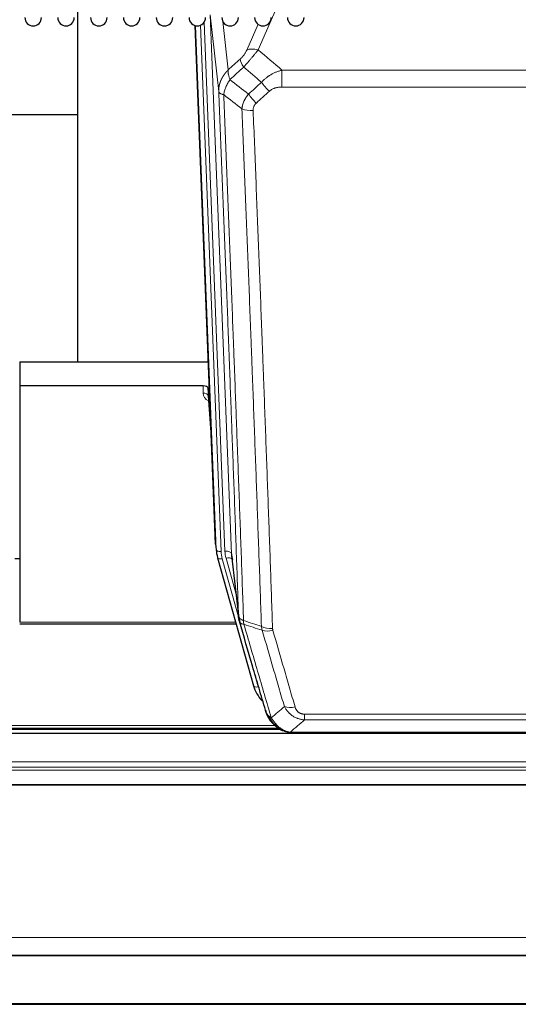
# Model space of a CAD drawing. Header units: inches. Extents: x 0 to 23760, y -13 to 16800.
# Tile 68 of 256: x 6397 to 6704, y 5661 to 6268. Entities that reach past the tile are written whole.
import ezdxf

# ---------------------------------------------------------------- set-up
doc = ezdxf.new("R2010")
doc.units = ezdxf.units.IN
doc.layers.add('1', color=7, linetype='Continuous', true_color=0xffffff)
doc.layers.add('254', color=7, linetype='Continuous', true_color=0xffffff)

msp = doc.modelspace()

# ---------------------------------------------------------------- linework, layer by layer
at = {"layer": '1', "color": 2, "linetype": 'Continuous', "lineweight": 25}
for p, q in [((6432.946, 6283.607), (6432.946, 6056.806)), ((6517.882, 5944.512), (6505.309, 6263.875)), ((6432.883, 6208.841), (6360.874, 6208.841)), ((6397.286, 6056.8), (6513.46, 6056.8)), ((6397.286, 6056.8), (6397.286, 6041.99)), ((6510.189, 6041.99), (6397.286, 6041.99)), ((6397.286, 6041.99), (6397.286, 5896.521)), ((6513.188, 6040.74), (6513.177, 6036.163)), ((6515.01, 6017.458), (6513.188, 6040.74)), ((6513.183, 6035.983), (6515.391, 6007.784)), ((6518.004, 5942.928), (6518.377, 5939.669)), ((6519.04, 5936.303), (6519.059, 5936.206)), ((6519.059, 5936.206), (6541.233, 5857.32)), ((6527.679, 5937.527), (6532.094, 5899.007)), ((6397.286, 5895.491), (6530.505, 5895.491)), ((6919.786, 5828.037), (5780.786, 5828.037)), ((6233.291, 5830.734), (6557.213, 5830.734)), ((6559.284, 5829.705), (6559.184, 5829.733)), ((6566.225, 5828.229), (6784.347, 5828.229)), ((5780.786, 5691.544), (6919.786, 5691.544)), ((5780.786, 5691.363), (6919.786, 5691.363)), ((5780.786, 5661.235), (6919.786, 5661.235))]:
    msp.add_line(p, q, dxfattribs=at)
at = {"layer": '1', "color": 110, "linetype": 'Continuous', "lineweight": 13}
for p, q in [((6559.454, 6283.97), (6544.073, 6248.939)), ((6514.522, 6270.594), (6527.589, 5938.7)), ((6519.77, 6223.188), (6514.522, 6270.594)), ((6518.255, 5941.254), (6505.556, 6263.817)), ((6508.492, 6264.085), (6521.249, 5940.034)), ((6510.779, 6265.909), (6523.597, 5940.327)), ((6522.275, 6266.436), (6525.585, 6236.539)), ((6537.012, 6248.789), (6543.992, 6264.688)), ((6558.7, 6236.419), (6791.872, 6236.419)), ((6558.7, 6225.988), (6558.7, 6236.419)), ((6791.872, 6225.988), (6558.7, 6225.988)), ((6510.178, 6037.574), (6510.189, 6041.99)), ((6513.177, 6036.163), (6515.383, 6007.975)), ((6517.882, 5944.512), (6518.255, 5941.254)), ((6521.947, 5935.633), (6532.019, 5899.799)), ((6530.32, 5914.488), (6524.294, 5935.925)), ((6527.589, 5938.7), (6531.965, 5900.519)), ((6397.286, 5896.521), (6530.218, 5896.521)), ((6539.395, 5873.558), (6544.121, 5856.747)), ((6572.615, 5836.359), (6572.615, 5839.892)), ((6572.615, 5839.892), (6777.957, 5839.892)), ((6236.041, 5832.908), (6554.389, 5832.908)), ((6777.957, 5836.359), (6572.615, 5836.359)), ((6234.852, 5831.295), (6556.396, 5831.295)), ((6559.184, 5829.733), (6559.115, 5829.89)), ((6563.883, 5828.891), (6786.689, 5828.891)), ((5780.786, 5810.58), (6919.786, 5810.58)), ((5780.786, 5807.339), (6919.786, 5807.339)), ((5780.786, 5805.494), (6919.786, 5805.494)), ((5780.786, 5796.581), (6919.786, 5796.581)), ((5780.786, 5796.137), (6919.786, 5796.137)), ((5780.786, 5702.309), (6919.786, 5702.309)), ((5780.786, 5661.779), (6919.786, 5661.779))]:
    msp.add_line(p, q, dxfattribs=at)
at = {"layer": '1', "color": 2, "linetype": 'Continuous', "lineweight": 25}
for centre in [(6405.586, 6268.816), (6425.786, 6268.816), (6445.986, 6268.816), (6466.186, 6268.816), (6486.386, 6268.816), (6506.586, 6268.816), (6526.786, 6268.816), (6546.986, 6268.816), (6567.186, 6268.816)]:
    msp.add_arc(centre, 5.1, 180, 0, dxfattribs=at)
at = {"layer": '1', "color": 110, "linetype": 'Continuous', "lineweight": 13}
for centre, major_axis, ratio, start_param, end_param in [((6544.073, 6242.767), (-9.156, 4.02), 0.5833249, 4.9631119, 5.806783), ((6539.986, 6237.169), (6.719, -7.407), 0.3029797, 3.5431496, 4.2886573), ((6550.941, 6227.782), (6.736, -7.391), 0.3030979, 4.2875497, 5.03344), ((6542.933, 6220.49), (6.729, -7.397), 0.3051216, 4.2889758, 5.0360109), ((6540.961, 6215.896), (-9.992, -0.404), 0.431453, 0.7935197, 1.5533391), ((6516.182, 6037.574), (-6.003, -0.046), 0.8757409, 6.2743462, 7.3700502), ((6510.178, 6036.119), (-3, 0.007), 0.4848086, 3.1763596, 4.7135294), ((6521.249, 5941.419), (2.998, 0.118), 0.4614673, 3.175787, 4.6942235), ((6521.947, 5937.018), (2.888, 0.812), 0.4480327, 3.1416079, 4.5871119), ((6545.267, 5940.784), (-24.033, -0.038), 0.8858289, 0.0334668, 0.2426182), ((6523.597, 5938.48), (3.997, 0.157), 0.4614673, 0.0341943, 1.5526308), ((6547.615, 5941.077), (-24.033, -0.038), 0.8858289, 0.0334668, 0.2426182), ((6524.294, 5934.078), (3.851, 1.082), 0.4480327, 0.2500116, 1.4455193), ((6552.919, 5898.17), (-9.994, -0.345), 0.559112, 0.7940626, 1.551472), ((6553.106, 5896.997), (-9.604, -2.788), 0.5442898, 0.6684637, 1.414101), ((6544.121, 5858.132), (2.888, 0.812), 0.4480327, 3.1416079, 4.5871119), ((6566.768, 5850.114), (-9.598, -2.808), 0.562843, 0.6646512, 1.4076092)]:
    msp.add_ellipse(centre, major_axis=major_axis, ratio=ratio, start_param=start_param, end_param=end_param, dxfattribs=at)
at = {"layer": '1', "color": 2, "linetype": 'Continuous', "lineweight": 25}
for centre, major_axis, ratio, start_param, end_param in [((6510.189, 6040.696), (3, 0), 0.4313147, 0.033781, 1.5709509), ((6545.267, 5942.169), (-27.027, -0.37), 0.8864308, 0.02276, 0.2319114), ((6547.615, 5939.23), (20.035, -0.399), 0.8846078, 3.1939931, 3.4031446), ((6567.427, 5863.333), (-27.014, -0.465), 0.8900028, 0.2292736, 0.6678685)]:
    msp.add_ellipse(centre, major_axis=major_axis, ratio=ratio, start_param=start_param, end_param=end_param, dxfattribs=at)
at = {"layer": '1', "color": 110, "linetype": 'Continuous', "lineweight": 13}
for points, knots in [([(6537.012, 6248.789), (6536.986, 6248.732), (6536.961, 6248.674), (6536.908, 6248.558), (6536.881, 6248.499), (6536.798, 6248.324), (6536.74, 6248.206), (6536.561, 6247.851), (6536.432, 6247.612), (6536.224, 6247.249), (6536.153, 6247.127), (6536.041, 6246.944), (6535.984, 6246.852), (6535.926, 6246.759), (6535.887, 6246.698), (6535.867, 6246.667), (6535.687, 6246.389), (6535.52, 6246.144), (6535.169, 6245.657), (6534.986, 6245.416), (6534.745, 6245.118), (6534.673, 6245.028), (6534.598, 6244.939), (6534.549, 6244.88), (6534.524, 6244.85), (6534.398, 6244.702), (6534.297, 6244.586), (6533.99, 6244.243), (6533.782, 6244.022), (6533.359, 6243.596), (6533.143, 6243.39), (6532.925, 6243.191)], [0, 0, 0, 0, 0.03125, 0.03125, 0.0625, 0.0625, 0.125, 0.125, 0.25, 0.25, 0.3125, 0.3125, 0.34375, 0.359375, 0.359375, 0.375, 0.375, 0.5, 0.5, 0.625, 0.625, 0.65625, 0.671875, 0.671875, 0.6875, 0.6875, 0.75, 0.75, 0.875, 0.875, 1, 1, 1, 1]), ([(6535.178, 6238.359), (6535.562, 6238.797), (6536.332, 6239.681), (6537.108, 6240.581), (6537.691, 6241.261), (6537.886, 6241.489), (6538.13, 6241.775), (6538.179, 6241.832), (6538.277, 6241.947), (6538.423, 6242.118), (6538.569, 6242.29), (6539.053, 6242.86), (6539.436, 6243.314), (6540.195, 6244.217), (6540.571, 6244.666), (6541.036, 6245.225), (6541.128, 6245.336), (6541.313, 6245.559), (6541.588, 6245.89), (6541.858, 6246.218), (6542.392, 6246.867), (6542.74, 6247.292), (6543.249, 6247.919), (6543.417, 6248.126), (6543.666, 6248.433), (6543.748, 6248.535), (6543.912, 6248.738), (6543.993, 6248.839), (6544.073, 6248.939)], [0, 0, 0, 0, 0.125, 0.25, 0.25, 0.3125, 0.3125, 0.328125, 0.328125, 0.34375, 0.375, 0.375, 0.5, 0.5, 0.625, 0.625, 0.65625, 0.65625, 0.6875, 0.75, 0.75, 0.875, 0.875, 0.9375, 0.9375, 0.96875, 0.96875, 1, 1, 1, 1]), ([(6519.77, 6223.188), (6519.769, 6223.207), (6519.768, 6223.247), (6519.766, 6223.307), (6519.764, 6223.367), (6519.763, 6223.426), (6519.762, 6223.486), (6519.761, 6223.546), (6519.76, 6223.605), (6519.76, 6223.665), (6519.76, 6223.725), (6519.76, 6223.784), (6519.76, 6223.844), (6519.761, 6223.904), (6519.761, 6223.963), (6519.762, 6224.023), (6519.763, 6224.082), (6519.765, 6224.142), (6519.767, 6224.201), (6519.769, 6224.261), (6519.771, 6224.32), (6519.773, 6224.38), (6519.776, 6224.439), (6519.778, 6224.499), (6519.782, 6224.558), (6519.785, 6224.618), (6519.788, 6224.677), (6519.792, 6224.736), (6519.796, 6224.796), (6519.8, 6224.855), (6519.805, 6224.914), (6519.809, 6224.973), (6519.814, 6225.033), (6519.82, 6225.092), (6519.825, 6225.151), (6519.83, 6225.21), (6519.836, 6225.269), (6519.842, 6225.328), (6519.849, 6225.387), (6519.855, 6225.446), (6519.862, 6225.505), (6519.869, 6225.564), (6519.876, 6225.623), (6519.883, 6225.682), (6519.891, 6225.741), (6519.899, 6225.8), (6519.907, 6225.858), (6519.915, 6225.917), (6519.923, 6225.976), (6519.932, 6226.034), (6519.941, 6226.093), (6519.95, 6226.152), (6519.959, 6226.21), (6519.969, 6226.269), (6519.979, 6226.327), (6519.989, 6226.385), (6519.999, 6226.444), (6520.01, 6226.502), (6520.02, 6226.56), (6520.031, 6226.619), (6520.042, 6226.677), (6520.053, 6226.735), (6520.065, 6226.793), (6520.077, 6226.851), (6520.089, 6226.909), (6520.101, 6226.967), (6520.113, 6227.025), (6520.126, 6227.083), (6520.138, 6227.14), (6520.151, 6227.198), (6520.165, 6227.256), (6520.178, 6227.313), (6520.192, 6227.371), (6520.205, 6227.429), (6520.22, 6227.486), (6520.234, 6227.543), (6520.248, 6227.601), (6520.263, 6227.658), (6520.278, 6227.715), (6520.293, 6227.773), (6520.308, 6227.83), (6520.323, 6227.887), (6520.339, 6227.944), (6520.355, 6228.001), (6520.371, 6228.058), (6520.387, 6228.115), (6520.404, 6228.171), (6520.42, 6228.228), (6520.437, 6228.285), (6520.454, 6228.341), (6520.472, 6228.398), (6520.489, 6228.454), (6520.507, 6228.511), (6520.525, 6228.567), (6520.543, 6228.623), (6520.561, 6228.68), (6520.579, 6228.736), (6520.598, 6228.792), (6520.617, 6228.848), (6520.636, 6228.904), (6520.655, 6228.96), (6520.675, 6229.015), (6520.694, 6229.071), (6520.714, 6229.127), (6520.734, 6229.183), (6520.754, 6229.238), (6520.774, 6229.293), (6520.795, 6229.349), (6520.816, 6229.404), (6520.837, 6229.459), (6520.858, 6229.515), (6520.879, 6229.57), (6520.901, 6229.625), (6520.922, 6229.68), (6520.944, 6229.735), (6520.966, 6229.789), (6520.988, 6229.844), (6521.011, 6229.899), (6521.033, 6229.953), (6521.056, 6230.008), (6521.079, 6230.062), (6521.102, 6230.117), (6521.126, 6230.171), (6521.149, 6230.225), (6521.173, 6230.279), (6521.197, 6230.333), (6521.221, 6230.387), (6521.245, 6230.441), (6521.269, 6230.495), (6521.294, 6230.548), (6521.318, 6230.602), (6521.343, 6230.656), (6521.368, 6230.709), (6521.394, 6230.762), (6521.419, 6230.816), (6521.445, 6230.869), (6521.471, 6230.922), (6521.496, 6230.975), (6521.523, 6231.028), (6521.549, 6231.081), (6521.575, 6231.134), (6521.602, 6231.186), (6521.629, 6231.239), (6521.656, 6231.291), (6521.683, 6231.344), (6521.71, 6231.396), (6521.738, 6231.448), (6521.765, 6231.5), (6521.793, 6231.553), (6521.821, 6231.605), (6521.849, 6231.656), (6521.877, 6231.708), (6521.906, 6231.76), (6521.934, 6231.812), (6521.963, 6231.863), (6521.992, 6231.914), (6522.021, 6231.966), (6522.05, 6232.017), (6522.08, 6232.068), (6522.109, 6232.119), (6522.139, 6232.17), (6522.169, 6232.221), (6522.199, 6232.272), (6522.229, 6232.323), (6522.259, 6232.373), (6522.29, 6232.424), (6522.32, 6232.474), (6522.351, 6232.524), (6522.382, 6232.574), (6522.413, 6232.625), (6522.445, 6232.675), (6522.476, 6232.724), (6522.507, 6232.774), (6522.539, 6232.824), (6522.571, 6232.874), (6522.603, 6232.923), (6522.635, 6232.973), (6522.667, 6233.022), (6522.7, 6233.071), (6522.732, 6233.12), (6522.765, 6233.169), (6522.798, 6233.218), (6522.831, 6233.267), (6522.864, 6233.316), (6522.897, 6233.364), (6522.931, 6233.413), (6522.964, 6233.461), (6522.998, 6233.509), (6523.032, 6233.558), (6523.066, 6233.606), (6523.1, 6233.654), (6523.134, 6233.702), (6523.169, 6233.749), (6523.203, 6233.797), (6523.238, 6233.845), (6523.273, 6233.892), (6523.308, 6233.939), (6523.343, 6233.987), (6523.378, 6234.034), (6523.413, 6234.081), (6523.449, 6234.128), (6523.484, 6234.175), (6523.52, 6234.221), (6523.556, 6234.268), (6523.592, 6234.315), (6523.628, 6234.361), (6523.664, 6234.407), (6523.701, 6234.453), (6523.737, 6234.499), (6523.774, 6234.545), (6523.811, 6234.591), (6523.848, 6234.637), (6523.885, 6234.683), (6523.922, 6234.728), (6523.959, 6234.774), (6523.996, 6234.819), (6524.034, 6234.864), (6524.072, 6234.909), (6524.109, 6234.954), (6524.147, 6234.999), (6524.185, 6235.044), (6524.223, 6235.089), (6524.261, 6235.133), (6524.3, 6235.177), (6524.338, 6235.222), (6524.377, 6235.266), (6524.416, 6235.31), (6524.454, 6235.354), (6524.493, 6235.398), (6524.532, 6235.442), (6524.571, 6235.485), (6524.611, 6235.529), (6524.65, 6235.572), (6524.69, 6235.616), (6524.729, 6235.659), (6524.769, 6235.702), (6524.809, 6235.745), (6524.849, 6235.788), (6524.889, 6235.83), (6524.929, 6235.873), (6524.969, 6235.915), (6525.009, 6235.958), (6525.05, 6236), (6525.09, 6236.042), (6525.131, 6236.084), (6525.172, 6236.126), (6525.213, 6236.168), (6525.254, 6236.21), (6525.295, 6236.251), (6525.336, 6236.293), (6525.377, 6236.334), (6525.418, 6236.375), (6525.46, 6236.416), (6525.502, 6236.457), (6525.543, 6236.498), (6525.571, 6236.526), (6525.585, 6236.539)], [0, 0, 0, 0, 0.0042303, 0.0084583, 0.0126838, 0.016907, 0.0211277, 0.0253461, 0.0295621, 0.0337757, 0.037987, 0.0421959, 0.0464023, 0.0506064, 0.0548082, 0.0590075, 0.0632045, 0.0673991, 0.0715913, 0.0757811, 0.0799686, 0.0841537, 0.0883364, 0.0925167, 0.0966947, 0.1008703, 0.1050435, 0.1092144, 0.1133829, 0.117549, 0.1217128, 0.1258741, 0.1300332, 0.1341898, 0.1383441, 0.1424961, 0.1466456, 0.1507929, 0.1549377, 0.1590802, 0.1632203, 0.1673581, 0.1714935, 0.1756266, 0.1797573, 0.1838856, 0.1880116, 0.1921352, 0.1962565, 0.2003755, 0.204492, 0.2086063, 0.2127182, 0.2168277, 0.2209349, 0.2250397, 0.2291422, 0.2332423, 0.2373401, 0.2414356, 0.2455287, 0.2496195, 0.2537079, 0.257794, 0.2618777, 0.2659591, 0.2700382, 0.2741149, 0.2781893, 0.2822614, 0.2863311, 0.2903985, 0.2944635, 0.2985262, 0.3025866, 0.3066447, 0.3107004, 0.3147538, 0.3188048, 0.3228536, 0.3269, 0.3309441, 0.3349858, 0.3390253, 0.3430624, 0.3470972, 0.3511296, 0.3551598, 0.3591876, 0.3632131, 0.3672363, 0.3712571, 0.3752757, 0.3792919, 0.3833058, 0.3873174, 0.3913267, 0.3953337, 0.3993384, 0.4033407, 0.4073408, 0.4113385, 0.4153339, 0.419327, 0.4233179, 0.4273064, 0.4312926, 0.4352765, 0.4392581, 0.4432373, 0.4472143, 0.451189, 0.4551614, 0.4591315, 0.4630993, 0.4670648, 0.471028, 0.4749889, 0.4789475, 0.4829038, 0.4868578, 0.4908095, 0.494759, 0.4987061, 0.502651, 0.5065936, 0.5105338, 0.5144718, 0.5184076, 0.522341, 0.5262721, 0.530201, 0.5341276, 0.5380519, 0.5419739, 0.5458936, 0.5498111, 0.5537262, 0.5576392, 0.5615498, 0.5654581, 0.5693642, 0.573268, 0.5771696, 0.5810688, 0.5849658, 0.5888606, 0.592753, 0.5966432, 0.6005311, 0.6044168, 0.6083002, 0.6121813, 0.6160602, 0.6199368, 0.6238111, 0.6276832, 0.6315531, 0.6354206, 0.6392859, 0.643149, 0.6470098, 0.6508684, 0.6547247, 0.6585787, 0.6624305, 0.66628, 0.6701273, 0.6739724, 0.6778152, 0.6816557, 0.685494, 0.6893301, 0.6931639, 0.6969955, 0.7008248, 0.7046519, 0.7084768, 0.7122994, 0.7161198, 0.7199379, 0.7237539, 0.7275675, 0.731379, 0.7351882, 0.7389952, 0.7427999, 0.7466024, 0.7504027, 0.7542008, 0.7579966, 0.7617902, 0.7655816, 0.7693708, 0.7731577, 0.7769424, 0.7807249, 0.7845052, 0.7882833, 0.7920591, 0.7958327, 0.7996042, 0.8033734, 0.8071403, 0.8109051, 0.8146677, 0.818428, 0.8221862, 0.8259421, 0.8296958, 0.8334474, 0.8371967, 0.8409438, 0.8446887, 0.8484314, 0.8521719, 0.8559102, 0.8596463, 0.8633802, 0.867112, 0.8708415, 0.8745688, 0.8782939, 0.8820169, 0.8857376, 0.8894562, 0.8931726, 0.8968867, 0.9005987, 0.9043086, 0.9080162, 0.9117216, 0.9154249, 0.919126, 0.9228249, 0.9265216, 0.9302161, 0.9339085, 0.9375987, 0.9412867, 0.9449725, 0.9486562, 0.9523377, 0.956017, 0.9596942, 0.9633691, 0.967042, 0.9707126, 0.9743811, 0.9780474, 0.9817116, 0.9853736, 0.9890334, 0.9926911, 0.9963466, 1, 1, 1, 1]), ([(6526.691, 6230.653), (6526.584, 6230.937), (6526.484, 6231.218), (6526.296, 6231.776), (6526.209, 6232.051), (6526.05, 6232.594), (6525.978, 6232.861), (6525.849, 6233.385), (6525.792, 6233.641), (6525.695, 6234.142), (6525.655, 6234.386), (6525.593, 6234.86), (6525.57, 6235.09), (6525.53, 6235.756), (6525.539, 6236.167), (6525.585, 6236.539)], [0, 0, 0, 0, 0.125, 0.125, 0.25, 0.25, 0.375, 0.375, 0.5, 0.5, 0.625, 0.625, 0.75, 0.75, 1, 1, 1, 1]), ([(6546.124, 6228.968), (6546.324, 6229.197), (6546.529, 6229.422), (6546.846, 6229.754), (6546.954, 6229.864), (6547.17, 6230.081), (6547.28, 6230.188), (6547.833, 6230.719), (6548.294, 6231.126), (6549.251, 6231.903), (6549.747, 6232.274), (6550.388, 6232.717), (6550.518, 6232.804), (6550.714, 6232.934), (6550.779, 6232.976), (6550.911, 6233.062), (6550.977, 6233.104), (6551.308, 6233.314), (6551.642, 6233.517), (6551.982, 6233.713), (6552.118, 6233.79), (6552.187, 6233.829), (6552.392, 6233.944), (6552.53, 6234.019), (6552.943, 6234.239), (6553.221, 6234.381), (6554.058, 6234.79), (6554.624, 6235.041), (6555.767, 6235.504), (6556.345, 6235.714), (6557.513, 6236.096), (6558.103, 6236.268), (6558.7, 6236.419)], [0, 0, 0, 0, 0.0625, 0.0625, 0.09375, 0.09375, 0.125, 0.125, 0.25, 0.25, 0.375, 0.375, 0.40625, 0.40625, 0.421875, 0.421875, 0.4375, 0.4375, 0.5, 0.515625, 0.515625, 0.53125, 0.53125, 0.5625, 0.5625, 0.625, 0.625, 0.75, 0.75, 0.875, 0.875, 1, 1, 1, 1]), ([(6522.826, 6221.407), (6522.954, 6222.152), (6523.133, 6222.914), (6523.589, 6224.459), (6523.867, 6225.241), (6524.355, 6226.414), (6524.529, 6226.806), (6524.902, 6227.586), (6525.099, 6227.976), (6525.725, 6229.138), (6526.188, 6229.904), (6526.691, 6230.653)], [0, 0, 0, 0, 0.25, 0.25, 0.5, 0.5, 0.625, 0.625, 0.75, 0.75, 1, 1, 1, 1]), ([(6531.965, 5900.519), (6531.52, 5913.367), (6530.615, 5939.218), (6529.208, 5978.461), (6528.238, 6004.935), (6527.683, 6019.914), (6527.621, 6021.58), (6527.498, 6024.913), (6527.312, 6029.917), (6526.875, 6041.616), (6526.496, 6051.685), (6526.178, 6060.098), (6526.115, 6061.782), (6525.987, 6065.152), (6525.795, 6070.21), (6525.345, 6082.034), (6524.955, 6092.206), (6524.169, 6112.601), (6523.105, 6139.929), (6521.464, 6181.323), (6520.34, 6209.188), (6519.77, 6223.188)], [0, 0, 0, 0, 0.125, 0.25, 0.375, 0.375, 0.390625, 0.390625, 0.40625, 0.4375, 0.5, 0.5, 0.515625, 0.515625, 0.53125, 0.5625, 0.625, 0.625, 0.75, 0.875, 1, 1, 1, 1]), ([(6519.77, 6223.188), (6519.8, 6222.984), (6519.89, 6222.788), (6520.113, 6222.514), (6520.202, 6222.426), (6520.407, 6222.257), (6520.525, 6222.176), (6520.786, 6222.022), (6520.93, 6221.95), (6521.244, 6221.814), (6521.414, 6221.751), (6521.778, 6221.634), (6521.973, 6221.581), (6522.383, 6221.486), (6522.599, 6221.444), (6522.826, 6221.407)], [0, 0, 0, 0, 0.25, 0.25, 0.375, 0.375, 0.5, 0.5, 0.625, 0.625, 0.75, 0.75, 0.875, 0.875, 1, 1, 1, 1]), ([(6522.826, 6221.407), (6523.397, 6207.354), (6524.525, 6179.383), (6526.17, 6137.832), (6527.236, 6110.4), (6528.025, 6089.928), (6528.416, 6079.717), (6528.867, 6067.848), (6529.06, 6062.771), (6529.188, 6059.389), (6529.252, 6057.698), (6529.57, 6049.253), (6529.95, 6039.146), (6530.388, 6027.402), (6530.575, 6022.379), (6530.699, 6019.033), (6530.761, 6017.361), (6531.317, 6002.325), (6532.29, 5975.75), (6533.7, 5936.357), (6534.609, 5910.407), (6535.055, 5897.511)], [0, 0, 0, 0, 0.125, 0.25, 0.375, 0.375, 0.4375, 0.46875, 0.484375, 0.484375, 0.5, 0.5, 0.5625, 0.59375, 0.609375, 0.609375, 0.625, 0.625, 0.75, 0.875, 1, 1, 1, 1]), ([(6534.077, 6212.54), (6534.114, 6212.934), (6534.167, 6213.328), (6534.255, 6213.823), (6534.274, 6213.922), (6534.313, 6214.12), (6534.334, 6214.219), (6534.4, 6214.516), (6534.448, 6214.713), (6534.604, 6215.304), (6534.846, 6216.088), (6535.154, 6216.864), (6535.41, 6217.443), (6535.522, 6217.684), (6535.64, 6217.923), (6535.688, 6218.019), (6535.712, 6218.067), (6535.786, 6218.211), (6535.836, 6218.306), (6536.09, 6218.781), (6536.308, 6219.154), (6536.773, 6219.89), (6537.268, 6220.613), (6537.82, 6221.313), (6538.11, 6221.657)], [0, 0, 0, 0, 0.125, 0.125, 0.15625, 0.15625, 0.1875, 0.1875, 0.25, 0.25, 0.375, 0.5, 0.5, 0.5625, 0.578125, 0.578125, 0.59375, 0.59375, 0.625, 0.625, 0.75, 0.75, 0.875, 1, 1, 1, 1]), ([(6550.941, 6223.513), (6551.067, 6223.627), (6551.197, 6223.738), (6551.398, 6223.897), (6551.466, 6223.949), (6551.604, 6224.051), (6551.674, 6224.1), (6552.026, 6224.343), (6552.321, 6224.518), (6552.931, 6224.837), (6553.247, 6224.98), (6553.654, 6225.14), (6553.736, 6225.171), (6553.901, 6225.231), (6553.984, 6225.26), (6554.232, 6225.344), (6554.398, 6225.396), (6554.899, 6225.541), (6555.237, 6225.622), (6555.916, 6225.76), (6556.259, 6225.815), (6556.948, 6225.903), (6557.296, 6225.935), (6557.994, 6225.978), (6558.346, 6225.988), (6558.7, 6225.988)], [0, 0, 0, 0, 0.0625, 0.0625, 0.09375, 0.09375, 0.125, 0.125, 0.25, 0.25, 0.375, 0.375, 0.40625, 0.40625, 0.4375, 0.4375, 0.5, 0.5, 0.625, 0.625, 0.75, 0.75, 0.875, 0.875, 1, 1, 1, 1]), ([(6540.961, 6211.579), (6540.952, 6211.792), (6540.954, 6212.006), (6540.971, 6212.272), (6540.976, 6212.325), (6540.985, 6212.431), (6540.991, 6212.485), (6541.01, 6212.644), (6541.026, 6212.749), (6541.081, 6213.063), (6541.129, 6213.269), (6541.25, 6213.676), (6541.322, 6213.877), (6541.448, 6214.173), (6541.493, 6214.271), (6541.565, 6214.417), (6541.59, 6214.466), (6541.641, 6214.562), (6541.668, 6214.61), (6541.802, 6214.847), (6541.92, 6215.03), (6542.176, 6215.383), (6542.314, 6215.553), (6542.609, 6215.881), (6542.766, 6216.039), (6542.933, 6216.191)], [0, 0, 0, 0, 0.125, 0.125, 0.15625, 0.15625, 0.1875, 0.1875, 0.25, 0.25, 0.375, 0.375, 0.5, 0.5, 0.5625, 0.5625, 0.59375, 0.59375, 0.625, 0.625, 0.75, 0.75, 0.875, 0.875, 1, 1, 1, 1]), ([(6546.051, 5893.942), (6545.613, 5906.639), (6544.722, 5932.185), (6543.8, 5958.032), (6543.097, 5977.53), (6542.861, 5984.048), (6542.384, 5997.122), (6542.144, 6003.678), (6541.418, 6023.402), (6540.926, 6036.623), (6540.301, 6053.237), (6540.176, 6056.564), (6539.925, 6063.226), (6539.546, 6073.231), (6539.163, 6083.273), (6538.391, 6103.406), (6537.347, 6130.38), (6535.738, 6171.232), (6534.635, 6198.727), (6534.077, 6212.54)], [0, 0, 0, 0, 0.125, 0.25, 0.25, 0.3125, 0.3125, 0.375, 0.375, 0.5, 0.5, 0.53125, 0.53125, 0.5625, 0.625, 0.625, 0.75, 0.875, 1, 1, 1, 1]), ([(6540.961, 6211.579), (6541.518, 6197.749), (6542.619, 6170.218), (6544.226, 6129.314), (6545.269, 6102.306), (6546.039, 6082.148), (6546.422, 6072.093), (6546.8, 6062.075), (6547.051, 6055.404), (6547.177, 6052.073), (6547.8, 6035.438), (6548.291, 6022.201), (6549.017, 6002.452), (6549.257, 5995.887), (6549.732, 5982.797), (6549.968, 5976.27), (6550.67, 5956.747), (6551.591, 5930.867), (6552.481, 5905.29), (6552.919, 5892.576)], [0, 0, 0, 0, 0.125, 0.25, 0.375, 0.375, 0.4375, 0.46875, 0.46875, 0.5, 0.5, 0.625, 0.625, 0.6875, 0.6875, 0.75, 0.75, 0.875, 1, 1, 1, 1]), ([(6531.965, 5900.519), (6531.966, 5900.511), (6531.968, 5900.496), (6531.971, 5900.472), (6531.974, 5900.448), (6531.978, 5900.425), (6531.982, 5900.401), (6531.986, 5900.377), (6531.99, 5900.354), (6531.995, 5900.33), (6532, 5900.306), (6532.005, 5900.283), (6532.01, 5900.259), (6532.016, 5900.236), (6532.021, 5900.212), (6532.028, 5900.189), (6532.034, 5900.165), (6532.041, 5900.142), (6532.047, 5900.118), (6532.055, 5900.095), (6532.062, 5900.072), (6532.069, 5900.048), (6532.077, 5900.025), (6532.085, 5900.002), (6532.094, 5899.978), (6532.102, 5899.955), (6532.111, 5899.932), (6532.12, 5899.909), (6532.13, 5899.886), (6532.139, 5899.862), (6532.149, 5899.839), (6532.159, 5899.816), (6532.17, 5899.793), (6532.18, 5899.77), (6532.191, 5899.747), (6532.202, 5899.724), (6532.214, 5899.701), (6532.225, 5899.679), (6532.237, 5899.656), (6532.249, 5899.633), (6532.262, 5899.61), (6532.274, 5899.587), (6532.287, 5899.565), (6532.3, 5899.542), (6532.314, 5899.52), (6532.327, 5899.497), (6532.341, 5899.474), (6532.355, 5899.452), (6532.37, 5899.43), (6532.384, 5899.407), (6532.399, 5899.385), (6532.414, 5899.363), (6532.429, 5899.34), (6532.445, 5899.318), (6532.461, 5899.296), (6532.477, 5899.274), (6532.493, 5899.252), (6532.51, 5899.23), (6532.526, 5899.208), (6532.543, 5899.186), (6532.561, 5899.164), (6532.578, 5899.142), (6532.596, 5899.121), (6532.614, 5899.099), (6532.632, 5899.077), (6532.65, 5899.056), (6532.669, 5899.034), (6532.688, 5899.013), (6532.707, 5898.991), (6532.726, 5898.97), (6532.746, 5898.949), (6532.766, 5898.927), (6532.786, 5898.906), (6532.806, 5898.885), (6532.827, 5898.864), (6532.847, 5898.843), (6532.875, 5898.816), (6532.908, 5898.783), (6532.949, 5898.744), (6532.991, 5898.706), (6533.033, 5898.667), (6533.077, 5898.629), (6533.121, 5898.592), (6533.165, 5898.554), (6533.211, 5898.517), (6533.257, 5898.48), (6533.304, 5898.444), (6533.352, 5898.408), (6533.401, 5898.372), (6533.45, 5898.336), (6533.501, 5898.301), (6533.552, 5898.266), (6533.603, 5898.232), (6533.656, 5898.198), (6533.709, 5898.164), (6533.763, 5898.13), (6533.817, 5898.097), (6533.873, 5898.064), (6533.929, 5898.032), (6533.986, 5897.999), (6534.043, 5897.968), (6534.101, 5897.936), (6534.16, 5897.905), (6534.22, 5897.875), (6534.28, 5897.844), (6534.341, 5897.814), (6534.403, 5897.785), (6534.465, 5897.756), (6534.528, 5897.727), (6534.591, 5897.698), (6534.656, 5897.67), (6534.721, 5897.643), (6534.786, 5897.616), (6534.852, 5897.589), (6534.919, 5897.562), (6534.987, 5897.536), (6535.032, 5897.519), (6535.055, 5897.511)], [0, 0, 0, 0, 0.0066687, 0.0133374, 0.0200061, 0.0266746, 0.0333432, 0.0400116, 0.0466801, 0.0533484, 0.0600168, 0.066685, 0.0733532, 0.0800214, 0.0866895, 0.0933575, 0.1000255, 0.1066935, 0.1133614, 0.1200292, 0.126697, 0.1333647, 0.1400324, 0.1467001, 0.1533676, 0.1600352, 0.1667026, 0.1733701, 0.1800374, 0.1867047, 0.193372, 0.2000392, 0.2067064, 0.2133735, 0.2200405, 0.2267075, 0.2333745, 0.2400414, 0.2467082, 0.253375, 0.2600418, 0.2667085, 0.2733751, 0.2800417, 0.2867082, 0.2933747, 0.3000412, 0.3067075, 0.3133739, 0.3200401, 0.3267064, 0.3333725, 0.3400387, 0.3467047, 0.3533708, 0.3600367, 0.3667026, 0.3733685, 0.3800343, 0.3867001, 0.3933658, 0.4000315, 0.4066971, 0.4133626, 0.4200281, 0.4266936, 0.433359, 0.4400243, 0.4466896, 0.4533549, 0.4600201, 0.4666852, 0.4733503, 0.4800154, 0.4866804, 0.4933453, 0.5000102, 0.5125098, 0.5250093, 0.5375088, 0.5500082, 0.5625077, 0.5750071, 0.5875066, 0.600006, 0.6125054, 0.6250049, 0.6375043, 0.6500037, 0.6625032, 0.6750026, 0.6875021, 0.7000016, 0.7125011, 0.7250006, 0.7375001, 0.7499997, 0.7624993, 0.7749989, 0.7874985, 0.7999982, 0.812498, 0.8249977, 0.8374975, 0.8499974, 0.8624973, 0.8749972, 0.8874972, 0.8999973, 0.9124974, 0.9249976, 0.9374978, 0.9499981, 0.9624985, 0.9749989, 0.9874994, 1, 1, 1, 1]), ([(6532.522, 5897.069), (6532.543, 5896.823), (6532.621, 5896.591), (6532.884, 5896.172), (6533.07, 5895.984), (6533.541, 5895.662), (6533.827, 5895.528), (6534.485, 5895.324), (6534.858, 5895.254), (6535.267, 5895.22)], [0, 0, 0, 0, 0.25, 0.25, 0.5, 0.5, 0.75, 0.75, 1, 1, 1, 1]), ([(6535.267, 5895.22), (6535.192, 5895.592), (6535.149, 5895.964), (6535.091, 5896.723), (6535.075, 5897.109), (6535.055, 5897.511)], [0, 0, 0, 0, 0.5, 0.5, 1, 1, 1, 1]), ([(6535.267, 5895.22), (6538.089, 5885.527), (6540.905, 5875.879), (6545.118, 5861.476), (6546.521, 5856.687), (6549.323, 5847.131), (6550.723, 5842.365), (6552.12, 5837.61)], [0, 0, 0, 0, 0.5, 0.5, 0.75, 0.75, 1, 1, 1, 1]), ([(6560.188, 5844.572), (6559.052, 5848.458), (6557.916, 5852.352), (6555.641, 5860.155), (6554.502, 5864.064), (6551.082, 5875.813), (6548.798, 5883.677), (6546.51, 5891.57)], [0, 0, 0, 0, 0.25, 0.25, 0.5, 0.5, 1, 1, 1, 1]), ([(6553.106, 5891.399), (6553.051, 5891.592), (6553.007, 5891.787), (6552.945, 5892.18), (6552.926, 5892.377), (6552.919, 5892.576)], [0, 0, 0, 0, 0.5, 0.5, 1, 1, 1, 1]), ([(6553.106, 5891.399), (6555.392, 5883.493), (6557.673, 5875.618), (6561.089, 5863.85), (6562.226, 5859.935), (6564.499, 5852.12), (6565.634, 5848.22), (6566.768, 5844.328)], [0, 0, 0, 0, 0.5, 0.5, 0.75, 0.75, 1, 1, 1, 1]), ([(6572.615, 5836.359), (6572.28, 5836.382), (6571.947, 5836.416), (6571.284, 5836.503), (6570.955, 5836.557), (6569.98, 5836.749), (6569.342, 5836.917), (6568.639, 5837.154), (6568.561, 5837.181), (6568.406, 5837.236), (6568.328, 5837.265), (6568.097, 5837.351), (6567.944, 5837.411), (6567.489, 5837.599), (6566.895, 5837.869), (6566.322, 5838.177), (6565.901, 5838.422), (6565.692, 5838.548), (6565.487, 5838.679), (6565.35, 5838.768), (6565.282, 5838.813), (6564.677, 5839.222), (6564.169, 5839.618), (6563.45, 5840.258), (6563.217, 5840.478), (6562.879, 5840.821), (6562.768, 5840.937), (6562.549, 5841.172), (6562.442, 5841.292), (6561.915, 5841.897), (6561.526, 5842.404), (6560.812, 5843.458), (6560.485, 5844.005), (6560.188, 5844.572)], [0, 0, 0, 0, 0.0625, 0.0625, 0.125, 0.125, 0.25, 0.25, 0.265625, 0.265625, 0.28125, 0.28125, 0.3125, 0.3125, 0.375, 0.4375, 0.4375, 0.46875, 0.484375, 0.484375, 0.5, 0.5, 0.625, 0.625, 0.6875, 0.6875, 0.71875, 0.71875, 0.75, 0.75, 0.875, 0.875, 1, 1, 1, 1]), ([(6549.203, 5840.525), (6549.36, 5840.24), (6549.539, 5839.965), (6549.944, 5839.436), (6550.168, 5839.182), (6550.414, 5838.941)], [0, 0, 0, 0, 0.5, 0.5, 1, 1, 1, 1]), ([(6550.414, 5838.941), (6550.659, 5838.693), (6550.926, 5838.458), (6551.496, 5838.014), (6551.8, 5837.805), (6552.12, 5837.61)], [0, 0, 0, 0, 0.5, 0.5, 1, 1, 1, 1]), ([(6554.072, 5833.616), (6553.7, 5834.005), (6553.344, 5834.411), (6551.983, 5836.094), (6551.112, 5837.488), (6550.414, 5838.941)], [0, 0, 0, 0, 0.25, 0.25, 1, 1, 1, 1]), ([(6572.615, 5839.892), (6572.432, 5839.892), (6572.25, 5839.899), (6571.886, 5839.925), (6571.706, 5839.945), (6571.351, 5839.998), (6571.175, 5840.032), (6570.829, 5840.114), (6570.658, 5840.162), (6570.447, 5840.233), (6570.405, 5840.247), (6570.321, 5840.277), (6570.197, 5840.323), (6570.075, 5840.373), (6569.836, 5840.478), (6569.528, 5840.631), (6569.241, 5840.81), (6569.068, 5840.93), (6569.034, 5840.954), (6568.966, 5841.003), (6568.932, 5841.028), (6568.832, 5841.104), (6568.767, 5841.156), (6568.578, 5841.315), (6568.458, 5841.426), (6568.232, 5841.654), (6568.125, 5841.772), (6567.922, 5842.015), (6567.826, 5842.14), (6567.713, 5842.3), (6567.691, 5842.332), (6567.647, 5842.397), (6567.625, 5842.43), (6567.562, 5842.528), (6567.521, 5842.594), (6567.402, 5842.794), (6567.329, 5842.928), (6567.192, 5843.201), (6567.128, 5843.338), (6566.951, 5843.756), (6566.852, 5844.039), (6566.768, 5844.328)], [0, 0, 0, 0, 0.0625, 0.0625, 0.125, 0.125, 0.1875, 0.1875, 0.25, 0.25, 0.265625, 0.265625, 0.28125, 0.3125, 0.3125, 0.375, 0.4375, 0.4375, 0.453125, 0.453125, 0.46875, 0.46875, 0.5, 0.5, 0.5625, 0.5625, 0.625, 0.625, 0.6875, 0.6875, 0.703125, 0.703125, 0.71875, 0.71875, 0.75, 0.75, 0.8125, 0.8125, 0.875, 0.875, 1, 1, 1, 1]), ([(6555.296, 5833.403), (6554.997, 5833.72), (6554.707, 5834.048), (6553.58, 5835.397), (6552.814, 5836.495), (6552.12, 5837.61)], [0, 0, 0, 0, 0.25, 0.25, 1, 1, 1, 1]), ([(6553.086, 5834.101), (6553.117, 5834.074), (6553.149, 5834.048), (6553.284, 5833.946), (6553.397, 5833.877), (6553.646, 5833.755), (6553.782, 5833.702), (6553.974, 5833.643), (6554.022, 5833.629), (6554.072, 5833.616)], [0, 0, 0, 0, 0.125, 0.125, 0.5, 0.5, 0.875, 0.875, 1, 1, 1, 1]), ([(6554.072, 5833.616), (6554.17, 5833.589), (6554.272, 5833.566), (6554.529, 5833.516), (6554.686, 5833.492), (6554.997, 5833.448), (6555.15, 5833.427), (6555.296, 5833.403)], [0, 0, 0, 0, 0.25, 0.25, 0.625, 0.625, 1, 1, 1, 1]), ([(6559.265, 5830.284), (6559.085, 5830.382), (6558.907, 5830.483), (6558.199, 5830.908), (6557.685, 5831.266), (6556.691, 5832.053), (6556.211, 5832.481), (6555.597, 5833.09), (6555.445, 5833.245), (6555.296, 5833.403)], [0, 0, 0, 0, 0.125, 0.125, 0.5, 0.5, 0.875, 0.875, 1, 1, 1, 1]), ([(6559.115, 5829.89), (6559.113, 5829.92), (6559.115, 5829.953), (6559.128, 5830.038), (6559.144, 5830.093), (6559.193, 5830.197), (6559.225, 5830.246), (6559.265, 5830.284)], [0, 0, 0, 0, 0.25, 0.25, 0.625, 0.625, 1, 1, 1, 1]), ([(6563.883, 5828.891), (6562.663, 5828.993), (6561.487, 5829.287), (6559.993, 5829.914), (6559.626, 5830.09), (6559.265, 5830.284)], [0, 0, 0, 0, 0.75, 0.75, 1, 1, 1, 1]), ([(6564.754, 5828.371), (6564.636, 5828.398), (6564.525, 5828.428), (6564.277, 5828.515), (6564.152, 5828.577), (6563.966, 5828.719), (6563.905, 5828.8), (6563.883, 5828.891)], [0, 0, 0, 0, 0.25, 0.25, 0.625, 0.625, 1, 1, 1, 1])]:
    msp.add_open_spline(points, degree=3, knots=knots, dxfattribs=at)
for points in [[(6544.073, 6248.939), (6548.952, 6244.768), (6553.828, 6240.595), (6558.7, 6236.419)], [(6525.585, 6236.539), (6528.032, 6238.755), (6530.478, 6240.972), (6532.925, 6243.191)], [(6535.178, 6238.359), (6532.349, 6235.788), (6529.52, 6233.219), (6526.691, 6230.653)], [(6546.124, 6228.968), (6542.477, 6232.1), (6538.828, 6235.23), (6535.178, 6238.359)], [(6526.691, 6230.653), (6530.495, 6227.65), (6534.302, 6224.651), (6538.11, 6221.657)], [(6538.11, 6221.657), (6540.782, 6224.092), (6543.453, 6226.529), (6546.124, 6228.968)], [(6534.077, 6212.54), (6530.325, 6215.491), (6526.574, 6218.447), (6522.826, 6221.407)], [(6550.941, 6223.513), (6548.272, 6221.07), (6545.603, 6218.629), (6542.933, 6216.191)], [(6535.055, 5897.511), (6538.72, 5896.323), (6542.385, 5895.134), (6546.051, 5893.942)], [(6546.51, 5891.57), (6542.762, 5892.788), (6539.014, 5894.005), (6535.267, 5895.22)], [(6546.51, 5891.57), (6546.398, 5891.953), (6546.209, 5892.733), (6546.092, 5893.535), (6546.051, 5893.942)], [(6552.12, 5837.61), (6554.795, 5839.933), (6557.484, 5842.254), (6560.188, 5844.572)], [(6572.615, 5836.359), (6569.687, 5833.872), (6566.776, 5831.383), (6563.883, 5828.891)]]:
    msp.add_open_spline(points, degree=3, dxfattribs=at)
at = {"layer": '1', "color": 2, "linetype": 'Continuous', "lineweight": 25}
for points, knots in [([(6532.522, 5897.069), (6532.517, 5897.086), (6532.506, 5897.12), (6532.491, 5897.173), (6532.476, 5897.226), (6532.461, 5897.281), (6532.445, 5897.336), (6532.43, 5897.393), (6532.415, 5897.451), (6532.399, 5897.51), (6532.384, 5897.57), (6532.369, 5897.632), (6532.353, 5897.694), (6532.338, 5897.758), (6532.323, 5897.823), (6532.307, 5897.889), (6532.292, 5897.956), (6532.277, 5898.024), (6532.262, 5898.093), (6532.248, 5898.164), (6532.233, 5898.235), (6532.219, 5898.308), (6532.204, 5898.382), (6532.19, 5898.457), (6532.176, 5898.533), (6532.163, 5898.611), (6532.149, 5898.689), (6532.129, 5898.816), (6532.103, 5898.985), (6532.074, 5899.192), (6532.051, 5899.384), (6532.031, 5899.561), (6532.016, 5899.723), (6532.003, 5899.871), (6531.993, 5900.003), (6531.985, 5900.12), (6531.979, 5900.222), (6531.974, 5900.309), (6531.971, 5900.38), (6531.968, 5900.437), (6531.967, 5900.478), (6531.966, 5900.504), (6531.965, 5900.516), (6531.965, 5900.519)], [0, 0, 0, 0, 0.0155037, 0.0313049, 0.0474035, 0.0637997, 0.0804935, 0.097485, 0.1147743, 0.1323613, 0.1502462, 0.1684289, 0.1869096, 0.2056883, 0.224765, 0.2441397, 0.2638126, 0.2837835, 0.3040527, 0.32462, 0.3454856, 0.3666494, 0.3881116, 0.409872, 0.4319308, 0.454288, 0.4769435, 0.4998975, 0.5635611, 0.6228928, 0.6778927, 0.7285606, 0.7748966, 0.8169007, 0.8545729, 0.8879131, 0.9169214, 0.9415977, 0.9619421, 0.9779545, 0.989635, 0.9969835, 1, 1, 1, 1]), ([(6548.564, 5842.299), (6547.233, 5846.822), (6545.901, 5851.354), (6543.233, 5860.441), (6541.898, 5864.995), (6537.887, 5878.688), (6535.207, 5887.858), (6532.522, 5897.069)], [0, 0, 0, 0, 0.25, 0.25, 0.5, 0.5, 1, 1, 1, 1]), ([(6548.564, 5842.299), (6548.621, 5841.989), (6548.703, 5841.685), (6548.917, 5841.092), (6549.048, 5840.804), (6549.203, 5840.525)], [0, 0, 0, 0, 0.5, 0.5, 1, 1, 1, 1]), ([(6552.596, 5834.802), (6552.584, 5834.815), (6552.561, 5834.842), (6552.526, 5834.882), (6552.491, 5834.922), (6552.455, 5834.964), (6552.419, 5835.006), (6552.382, 5835.049), (6552.345, 5835.092), (6552.308, 5835.136), (6552.27, 5835.181), (6552.232, 5835.227), (6552.194, 5835.273), (6552.155, 5835.32), (6552.116, 5835.368), (6552.076, 5835.417), (6552.036, 5835.466), (6551.996, 5835.516), (6551.956, 5835.567), (6551.915, 5835.618), (6551.874, 5835.671), (6551.833, 5835.724), (6551.791, 5835.778), (6551.749, 5835.832), (6551.707, 5835.888), (6551.665, 5835.944), (6551.622, 5836.001), (6551.579, 5836.059), (6551.536, 5836.118), (6551.492, 5836.177), (6551.449, 5836.237), (6551.405, 5836.298), (6551.361, 5836.36), (6551.317, 5836.423), (6551.272, 5836.486), (6551.227, 5836.55), (6551.183, 5836.616), (6551.138, 5836.681), (6551.093, 5836.748), (6551.047, 5836.816), (6551.002, 5836.884), (6550.956, 5836.954), (6550.911, 5837.024), (6550.865, 5837.095), (6550.819, 5837.167), (6550.773, 5837.24), (6550.727, 5837.313), (6550.681, 5837.388), (6550.635, 5837.463), (6550.589, 5837.54), (6550.543, 5837.617), (6550.496, 5837.695), (6550.45, 5837.774), (6550.404, 5837.854), (6550.358, 5837.934), (6550.311, 5838.016), (6550.265, 5838.099), (6550.219, 5838.182), (6550.173, 5838.267), (6550.127, 5838.352), (6550.081, 5838.438), (6550.035, 5838.525), (6549.99, 5838.614), (6549.944, 5838.703), (6549.899, 5838.793), (6549.853, 5838.883), (6549.808, 5838.975), (6549.763, 5839.068), (6549.718, 5839.162), (6549.674, 5839.257), (6549.629, 5839.352), (6549.585, 5839.449), (6549.541, 5839.546), (6549.498, 5839.645), (6549.454, 5839.744), (6549.411, 5839.845), (6549.368, 5839.946), (6549.326, 5840.048), (6549.284, 5840.152), (6549.242, 5840.256), (6549.2, 5840.361), (6549.159, 5840.468), (6549.118, 5840.575), (6549.078, 5840.683), (6549.038, 5840.792), (6548.999, 5840.902), (6548.959, 5841.013), (6548.921, 5841.125), (6548.883, 5841.238), (6548.845, 5841.352), (6548.808, 5841.467), (6548.771, 5841.583), (6548.735, 5841.7), (6548.7, 5841.818), (6548.665, 5841.937), (6548.631, 5842.057), (6548.597, 5842.178), (6548.575, 5842.259), (6548.564, 5842.299)], [0, 0, 0, 0, 0.0060657, 0.012223, 0.0184718, 0.0248123, 0.0312443, 0.0377679, 0.0443831, 0.0510899, 0.0578883, 0.0647782, 0.0717598, 0.0788329, 0.0859977, 0.093254, 0.1006019, 0.1080414, 0.1155725, 0.1231952, 0.1309095, 0.1387154, 0.1466129, 0.1546019, 0.1626826, 0.1708549, 0.1791188, 0.1874742, 0.1959213, 0.20446, 0.2130903, 0.2218121, 0.2306256, 0.2395307, 0.2485274, 0.2576156, 0.2667955, 0.276067, 0.2854301, 0.2948848, 0.3044311, 0.314069, 0.3237985, 0.3336196, 0.3435324, 0.3535367, 0.3636326, 0.3738202, 0.3840993, 0.3944701, 0.4049324, 0.4154864, 0.426132, 0.4368691, 0.4476979, 0.4586183, 0.4696303, 0.480734, 0.4919292, 0.503216, 0.5145945, 0.5260645, 0.5376262, 0.5492795, 0.5610244, 0.5728609, 0.584789, 0.5968087, 0.60892, 0.621123, 0.6334175, 0.6458037, 0.6582815, 0.6708509, 0.6835119, 0.6962645, 0.7091087, 0.7220445, 0.735072, 0.748191, 0.7614017, 0.774704, 0.7880979, 0.8015834, 0.8151605, 0.8288293, 0.8425896, 0.8564416, 0.8703852, 0.8844204, 0.8985472, 0.9127656, 0.9270756, 0.9414773, 0.9559705, 0.9705554, 0.9852319, 1, 1, 1, 1]), ([(6553.086, 5834.101), (6552.651, 5834.57), (6552.241, 5835.061), (6550.711, 5837.096), (6549.816, 5838.785), (6549.203, 5840.525)], [0, 0, 0, 0, 0.25, 0.25, 1, 1, 1, 1]), ([(6552.656, 5834.668), (6552.677, 5834.624), (6552.701, 5834.579), (6552.779, 5834.444), (6552.842, 5834.354), (6552.968, 5834.21), (6553.024, 5834.154), (6553.086, 5834.101)], [0, 0, 0, 0, 0.2280377, 0.2280377, 0.6912151, 0.6912151, 1, 1, 1, 1]), ([(6555.597, 5831.843), (6554.951, 5832.325), (6554.335, 5832.851), (6553.527, 5833.637), (6553.303, 5833.866), (6553.086, 5834.101)], [0, 0, 0, 0, 0.7159091, 0.7159091, 1, 1, 1, 1]), ([(6559.115, 5829.89), (6558.886, 5830.002), (6558.659, 5830.119), (6557.758, 5830.612), (6557.098, 5831.033), (6555.829, 5831.971), (6555.218, 5832.488), (6554.447, 5833.231), (6554.257, 5833.421), (6554.072, 5833.616)], [0, 0, 0, 0, 0.125, 0.125, 0.5, 0.5, 0.875, 0.875, 1, 1, 1, 1]), ([(6564.754, 5828.371), (6563.344, 5828.46), (6561.907, 5828.766), (6560.036, 5829.467), (6559.573, 5829.667), (6559.115, 5829.89)], [0, 0, 0, 0, 0.75, 0.75, 1, 1, 1, 1]), ([(6561.282, 5828.975), (6561.202, 5828.999), (6561.122, 5829.023), (6560.45, 5829.235), (6559.862, 5829.454), (6559.284, 5829.705)], [0, 0, 0, 0, 0.1180686, 0.1180686, 1, 1, 1, 1]), ([(6566.425, 5828.231), (6566.351, 5828.229), (6566.277, 5828.228), (6565.981, 5828.229), (6565.759, 5828.238), (6565.332, 5828.273), (6565.127, 5828.299), (6564.875, 5828.345), (6564.813, 5828.357), (6564.754, 5828.371)], [0, 0, 0, 0, 0.125, 0.125, 0.5, 0.5, 0.875, 0.875, 1, 1, 1, 1])]:
    msp.add_open_spline(points, degree=3, knots=knots, dxfattribs=at)
for points, degree in [([(6532.089, 5899.088), (6532.838, 5896.258)], 1), ([(6555.673, 5831.786), (6557.319, 5830.566), (6559.186, 5829.731)], 2), ([(6566.425, 5828.231), (6565.809, 5828.227), (6565.185, 5828.257), (6564.56, 5828.321)], 3)]:
    msp.add_open_spline(points, degree=degree, dxfattribs=at)
at = {"layer": '254', "color": 2, "linetype": 'Continuous', "lineweight": 25}
msp.add_line((6397.29, 5935.531), (6394.292, 5935.531), dxfattribs=at)

doc.saveas('drawing.dxf')
